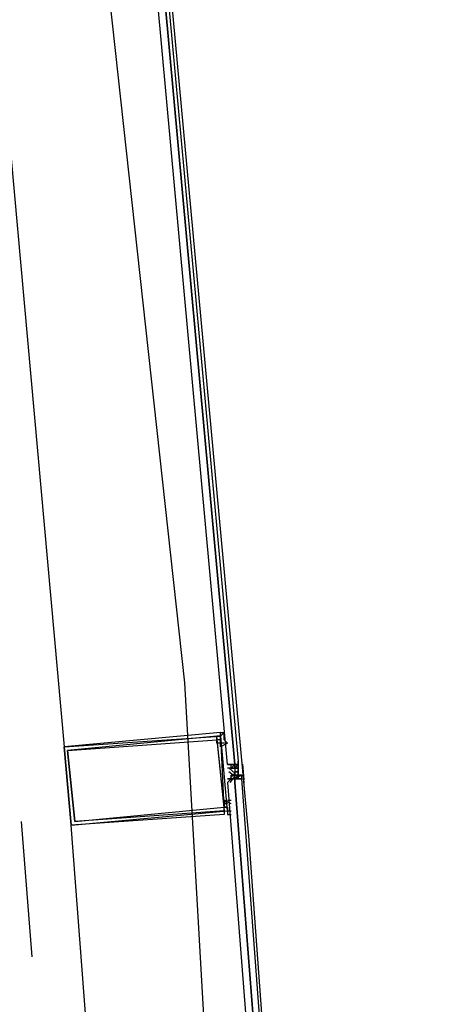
# Model space of a CAD drawing. Header units: feet. Extents: x -79 to 198, y -22 to 181.
# Tile 177 of 203: x 136.74 to 138.31, y 121.96 to 125.65. Entities that reach past the tile are written whole.
import ezdxf

# ---------------------------------------------------------------- set-up
doc = ezdxf.new("R2010")
doc.units = ezdxf.units.FT
doc.layers.add('A-AREA-UNIDAD', color=30, linetype='CONTINUOUS')
doc.layers.add('A-LINEA', color=7, linetype='CONTINUOUS')

msp = doc.modelspace()

# ---------------------------------------------------------------- linework, layer by layer
at = {"layer": 'A-AREA-UNIDAD'}
msp.add_lwpolyline([(114.688, 102.2578), (119.6, 102.1689), (119.712, 103.4844), (121.888, 112.4444), (123.04, 112.4089), (137.28, 109.0133), (137.52, 109.2089), (137.472, 111.0578), (138.048, 111.0933), (137.36, 123.1644), (136.128, 134.3822)], dxfattribs=at)
at = {"layer": 'A-LINEA'}
for p, q in [((136.5733, 126.6178), (136.9067, 122.9244)), ((137.5067, 122.9644), (137.5067, 122.9778)), ((137.52, 122.9778), (137.52, 122.9778)), ((137.5067, 122.9511), (137.5067, 122.9644)), ((137.52, 122.9378), (137.5067, 122.9511)), ((137.52, 122.9644), (137.52, 122.9644)), ((137.52, 122.9511), (137.52, 122.9511)), ((137.56, 122.8578), (137.56, 122.8711)), ((137.52, 122.8578), (137.52, 122.8578)), ((137.52, 122.8578), (137.52, 122.8578)), ((137.52, 122.8578), (137.52, 122.8578)), ((137.52, 122.8578), (137.52, 122.8578)), ((137.5333, 122.8578), (137.5333, 122.8578)), ((137.5333, 122.8578), (137.5333, 122.8578)), ((137.5333, 122.8444), (137.5333, 122.8578)), ((137.5333, 122.8578), (137.5333, 122.8578)), ((137.5333, 122.8578), (137.5333, 122.8578)), ((137.5333, 122.8578), (137.5333, 122.8578)), ((137.5467, 122.8578), (137.5333, 122.8578)), ((137.5333, 122.8578), (137.5333, 122.8578)), ((137.5333, 122.8578), (137.5333, 122.8578)), ((137.5333, 122.8578), (137.5333, 122.8578)), ((137.5333, 122.8578), (137.5333, 122.8578)), ((137.5333, 122.8578), (137.5333, 122.8578)), ((137.5333, 122.8444), (137.5467, 122.8444)), ((137.5333, 122.8444), (137.5333, 122.8444)), ((137.5333, 122.8444), (137.5333, 122.8444)), ((137.5333, 122.8444), (137.5333, 122.8444)), ((137.5333, 122.8444), (137.5467, 122.8444)), ((137.5333, 122.8444), (137.5333, 122.8444)), ((137.5333, 122.8444), (137.5333, 122.8444)), ((137.5333, 122.8444), (137.5467, 122.8444)), ((137.5333, 122.8444), (137.5333, 122.8444)), ((137.5333, 122.8444), (137.5333, 122.8444)), ((137.5333, 122.8444), (137.5333, 122.8444)), ((137.5333, 122.8444), (137.5333, 122.8444)), ((137.5333, 122.8444), (137.5333, 122.8444)), ((137.5333, 122.8444), (137.5333, 122.8444)), ((137.5333, 122.8444), (137.5333, 122.8444)), ((137.5333, 122.8444), (137.5333, 122.8444)), ((137.5333, 122.8444), (137.5333, 122.8444)), ((137.5333, 122.8444), (137.5333, 122.8444)), ((137.5333, 122.8444), (137.5333, 122.8444)), ((137.5333, 122.8444), (137.5333, 122.8444)), ((137.5333, 122.8444), (137.5333, 122.8444)), ((137.5333, 122.8444), (137.5333, 122.8444)), ((137.5467, 122.8444), (137.5333, 122.8444)), ((137.5333, 122.8444), (137.5333, 122.8444)), ((137.5467, 122.8578), (137.5467, 122.8578)), ((137.5467, 122.8444), (137.5467, 122.8578)), ((137.5467, 122.8578), (137.5467, 122.8578)), ((137.5467, 122.8578), (137.5467, 122.8578)), ((137.5467, 122.8578), (137.5467, 122.8578)), ((137.5467, 122.8578), (137.5467, 122.8578)), ((137.5467, 122.8578), (137.5467, 122.8578)), ((137.5467, 122.8578), (137.5467, 122.8578)), ((137.5467, 122.8578), (137.5467, 122.8578)), ((137.5467, 122.8578), (137.5467, 122.8578)), ((137.5467, 122.8578), (137.5467, 122.8578)), ((137.5467, 122.8578), (137.56, 122.8578)), ((137.5467, 122.8444), (137.5467, 122.8578)), ((137.5467, 122.8578), (137.56, 122.8578)), ((137.5467, 122.8578), (137.5467, 122.8578)), ((137.56, 122.8578), (137.5467, 122.8578)), ((137.5467, 122.8578), (137.5467, 122.8578)), ((137.5467, 122.8578), (137.5467, 122.8578)), ((137.56, 122.8578), (137.5467, 122.8578)), ((137.5467, 122.8578), (137.5467, 122.8578)), ((137.5467, 122.8578), (137.5467, 122.8578)), ((137.5467, 122.8578), (137.5467, 122.8444)), ((137.5467, 122.8578), (137.5467, 122.8578)), ((137.5467, 122.8578), (137.5467, 122.8444)), ((137.5467, 122.8578), (137.5467, 122.8578)), ((137.5467, 122.8578), (137.5467, 122.8578)), ((137.5467, 122.8578), (137.5467, 122.8578)), ((137.5467, 122.8578), (137.5467, 122.8578)), ((137.5467, 122.8578), (137.5467, 122.8578)), ((137.5467, 122.8444), (137.5467, 122.8578)), ((137.5467, 122.8444), (137.5467, 122.8578)), ((137.5467, 122.8444), (137.5467, 122.8444)), ((137.5467, 122.8444), (137.5467, 122.8444)), ((137.5467, 122.8444), (137.5467, 122.8444)), ((137.5467, 122.8444), (137.5467, 122.8444)), ((137.5467, 122.8444), (137.5467, 122.8444)), ((137.5467, 122.8444), (137.5467, 122.8444)), ((137.5467, 122.8444), (137.5467, 122.8444)), ((137.5467, 122.8444), (137.5467, 122.8444)), ((137.5467, 122.8444), (137.5467, 122.8444)), ((137.5467, 122.8444), (137.5467, 122.8444)), ((137.5467, 122.8444), (137.5467, 122.8444)), ((137.5467, 122.8444), (137.5467, 122.8444)), ((137.5467, 122.8444), (137.5467, 122.8444)), ((137.5467, 122.8444), (137.5467, 122.8444)), ((137.5467, 122.8444), (137.5467, 122.8444)), ((137.5467, 122.8444), (137.5467, 122.8444)), ((137.5467, 122.8444), (137.5467, 122.8444)), ((137.5467, 122.8444), (137.5467, 122.8444)), ((137.5467, 122.8444), (137.5467, 122.8444)), ((137.5467, 122.8444), (137.5467, 122.8444)), ((137.5467, 122.8444), (137.5467, 122.8444)), ((137.5467, 122.8444), (137.5467, 122.8444)), ((137.5467, 122.8444), (137.5467, 122.8444)), ((137.5467, 122.8444), (137.5467, 122.8444)), ((137.5467, 122.8444), (137.5467, 122.8444)), ((137.5467, 122.8444), (137.5467, 122.8444)), ((137.5467, 122.8444), (137.5467, 122.8444)), ((137.5467, 122.8444), (137.5467, 122.8444)), ((137.56, 122.8444), (137.5467, 122.8444)), ((137.5467, 122.8444), (137.5467, 122.8444)), ((137.5467, 122.8444), (137.5467, 122.8444)), ((137.5467, 122.8444), (137.5467, 122.8444)), ((137.5467, 122.8444), (137.5467, 122.8444)), ((137.5467, 122.8444), (137.5467, 122.8444)), ((137.5467, 122.8444), (137.5467, 122.8444)), ((137.5467, 122.8444), (137.5467, 122.8444)), ((137.5467, 122.8444), (137.5467, 122.8444)), ((137.5467, 122.8444), (137.5467, 122.8444)), ((137.5467, 122.8444), (137.5467, 122.8444)), ((137.5467, 122.8444), (137.5467, 122.8444)), ((137.5467, 122.8444), (137.56, 122.8444)), ((137.5467, 122.8444), (137.5467, 122.8444)), ((137.5467, 122.8444), (137.5467, 122.8311)), ((137.5467, 122.8444), (137.5467, 122.8311)), ((137.5467, 122.8444), (137.56, 122.8444)), ((137.5467, 122.8444), (137.5467, 122.8311)), ((137.5467, 122.8444), (137.56, 122.8444)), ((137.5467, 122.8444), (137.5467, 122.8444)), ((137.5467, 122.8444), (137.56, 122.8444)), ((137.5467, 122.8444), (137.5467, 122.8444)), ((137.5467, 122.8444), (137.5467, 122.8444)), ((137.5467, 122.8444), (137.5467, 122.8444)), ((137.5467, 122.8444), (137.5467, 122.8444)), ((137.5467, 122.8444), (137.5467, 122.8444)), ((137.5467, 122.8444), (137.5467, 122.8444)), ((137.5467, 122.8444), (137.5467, 122.8444)), ((137.5467, 122.8444), (137.5467, 122.8444)), ((137.5467, 122.8444), (137.5467, 122.8444)), ((137.5467, 122.8444), (137.5467, 122.8444)), ((137.5467, 122.8311), (137.5467, 122.8311)), ((137.5467, 122.8311), (137.5467, 122.8311)), ((137.5467, 122.8311), (137.5467, 122.8311)), ((137.56, 122.8311), (137.5467, 122.8311)), ((137.5467, 122.8311), (137.5467, 122.8311)), ((137.5467, 122.8311), (137.5467, 122.8311)), ((137.5467, 122.8311), (137.56, 122.8311)), ((137.5467, 122.8311), (137.5467, 122.8311)), ((137.5467, 122.8311), (137.5467, 122.8311)), ((137.5467, 122.8311), (137.5467, 122.8311)), ((137.5467, 122.8311), (137.5467, 122.8311)), ((137.5467, 122.8311), (137.5467, 122.8311)), ((137.5467, 122.8311), (137.5467, 122.8311)), ((137.5467, 122.8311), (137.5467, 122.8311)), ((137.5467, 122.8311), (137.5467, 122.8311)), ((137.5467, 122.8178), (137.5467, 122.8311)), ((137.5467, 122.8311), (137.5467, 122.8311)), ((137.5467, 122.8178), (137.5467, 122.8311)), ((137.5467, 122.8178), (137.5467, 122.8311)), ((137.5467, 122.8311), (137.5467, 122.8311)), ((137.5467, 122.8311), (137.5467, 122.8311)), ((137.5467, 122.8311), (137.5467, 122.8311)), ((137.5467, 122.8311), (137.5467, 122.8311)), ((137.5467, 122.8311), (137.5467, 122.8311)), ((137.56, 122.8311), (137.5467, 122.8311)), ((137.5467, 122.8311), (137.5467, 122.8178)), ((137.5467, 122.8311), (137.56, 122.8311)), ((137.5467, 122.8311), (137.5467, 122.8311)), ((137.5467, 122.8311), (137.5467, 122.8311)), ((137.5467, 122.8311), (137.5467, 122.8311)), ((137.5467, 122.8311), (137.5467, 122.8311)), ((137.5467, 122.8311), (137.5467, 122.8311)), ((137.5467, 122.8311), (137.5467, 122.8311)), ((137.5467, 122.8311), (137.5467, 122.8311)), ((137.5467, 122.8311), (137.5467, 122.8311)), ((137.5467, 122.8311), (137.5467, 122.8178)), ((137.5467, 122.8311), (137.5467, 122.8311)), ((137.5467, 122.8311), (137.5467, 122.8311)), ((137.5467, 122.8311), (137.5467, 122.8311)), ((137.5467, 122.8311), (137.5467, 122.8311)), ((137.5467, 122.8311), (137.5467, 122.8311)), ((137.5467, 122.8311), (137.5467, 122.8311)), ((137.5467, 122.8311), (137.5467, 122.8311)), ((137.5467, 122.8311), (137.5467, 122.8311)), ((137.5467, 122.8311), (137.5467, 122.8311)), ((137.5467, 122.8311), (137.5467, 122.8311)), ((137.5467, 122.8311), (137.5467, 122.8311)), ((137.5467, 122.8311), (137.5467, 122.8311)), ((137.5467, 122.8311), (137.5467, 122.8311)), ((137.5467, 122.8311), (137.5467, 122.8311)), ((137.5467, 122.8311), (137.5467, 122.8311)), ((137.5467, 122.8311), (137.5467, 122.8311)), ((137.5467, 122.8311), (137.5467, 122.8311)), ((137.5467, 122.8311), (137.5467, 122.8311)), ((137.5467, 122.8311), (137.5467, 122.8311)), ((137.5467, 122.8311), (137.5467, 122.8311)), ((137.5467, 122.8311), (137.5467, 122.8311)), ((137.5467, 122.8311), (137.5467, 122.8311)), ((137.5467, 122.8311), (137.5467, 122.8311)), ((137.5467, 122.8311), (137.5467, 122.8311)), ((137.5467, 122.8311), (137.5467, 122.8311)), ((137.56, 122.8578), (137.56, 122.8578)), ((137.56, 122.8578), (137.56, 122.8578)), ((137.56, 122.8578), (137.56, 122.8578)), ((137.56, 122.8444), (137.56, 122.8578)), ((137.56, 122.8578), (137.56, 122.8578)), ((137.56, 122.8578), (137.56, 122.8578)), ((137.56, 122.8578), (137.56, 122.8578)), ((137.56, 122.8578), (137.56, 122.8578)), ((137.56, 122.8578), (137.56, 122.8578)), ((137.56, 122.8578), (137.56, 122.8578)), ((137.56, 122.8578), (137.56, 122.8578)), ((137.56, 122.8578), (137.56, 122.8578)), ((137.56, 122.8578), (137.56, 122.8578)), ((137.56, 122.8578), (137.56, 122.8578)), ((137.56, 122.8578), (137.56, 122.8578)), ((137.56, 122.8578), (137.56, 122.8578)), ((137.56, 122.8578), (137.56, 122.8578)), ((137.56, 122.8578), (137.56, 122.8578)), ((137.56, 122.8578), (137.56, 122.8444)), ((137.56, 122.8578), (137.56, 122.8578)), ((137.56, 122.8578), (137.56, 122.8578)), ((137.56, 122.8444), (137.56, 122.8444)), ((137.56, 122.8444), (137.56, 122.8444)), ((137.56, 122.8311), (137.56, 122.8444)), ((137.56, 122.8444), (137.56, 122.8444)), ((137.56, 122.8311), (137.56, 122.8444)), ((137.56, 122.8444), (137.56, 122.8444)), ((137.56, 122.8444), (137.56, 122.8444)), ((137.56, 122.8444), (137.56, 122.8444)), ((137.56, 122.8444), (137.56, 122.8444)), ((137.56, 122.8444), (137.56, 122.8444)), ((137.56, 122.8444), (137.56, 122.8444)), ((137.56, 122.8444), (137.56, 122.8444)), ((137.56, 122.8444), (137.56, 122.8444)), ((137.56, 122.8444), (137.56, 122.8444)), ((137.56, 122.8444), (137.56, 122.8444)), ((137.56, 122.8444), (137.56, 122.8444)), ((137.56, 122.8444), (137.56, 122.8444)), ((137.56, 122.8444), (137.56, 122.8444)), ((137.56, 122.8444), (137.56, 122.8311)), ((137.56, 122.8444), (137.56, 122.8444)), ((137.56, 122.8444), (137.56, 122.8444)), ((137.56, 122.8444), (137.56, 122.8311)), ((137.56, 122.8444), (137.56, 122.8444)), ((137.56, 122.8444), (137.56, 122.8444)), ((137.56, 122.8444), (137.56, 122.8444)), ((137.56, 122.8444), (137.56, 122.8444)), ((137.56, 122.8444), (137.56, 122.8444)), ((137.56, 122.8444), (137.56, 122.8444)), ((137.56, 122.8444), (137.56, 122.8444)), ((137.56, 122.8444), (137.56, 122.8444)), ((137.56, 122.8444), (137.56, 122.8444)), ((137.56, 122.8444), (137.56, 122.8444)), ((137.56, 122.8444), (137.56, 122.8444)), ((137.56, 122.8444), (137.56, 122.8444)), ((137.56, 122.8444), (137.56, 122.8444)), ((137.56, 122.8444), (137.56, 122.8444)), ((137.56, 122.8444), (137.56, 122.8444)), ((137.56, 122.8444), (137.56, 122.8444)), ((137.56, 122.8444), (137.56, 122.8444)), ((137.56, 122.8444), (137.56, 122.8444)), ((137.56, 122.8444), (137.56, 122.8444)), ((137.56, 122.8444), (137.56, 122.8444)), ((137.56, 122.8444), (137.56, 122.8444)), ((137.56, 122.8311), (137.56, 122.8311)), ((137.56, 122.8311), (137.56, 122.8311)), ((137.56, 122.8311), (137.56, 122.8311)), ((137.56, 122.8311), (137.56, 122.8311)), ((137.56, 122.8311), (137.56, 122.8311)), ((137.56, 122.8178), (137.56, 122.8311)), ((137.56, 122.8311), (137.56, 122.8311)), ((137.56, 122.8178), (137.56, 122.8311)), ((137.56, 122.8311), (137.56, 122.8311)), ((137.56, 122.8311), (137.56, 122.8311)), ((137.56, 122.8311), (137.56, 122.8311)), ((137.56, 122.8311), (137.56, 122.8311)), ((137.56, 122.8311), (137.56, 122.8311)), ((137.56, 122.8311), (137.56, 122.8311)), ((137.56, 122.8311), (137.56, 122.8311)), ((137.56, 122.8311), (137.56, 122.8311)), ((137.56, 122.8311), (137.56, 122.8311)), ((137.56, 122.8311), (137.56, 122.8178)), ((137.56, 122.8311), (137.56, 122.8311)), ((137.56, 122.8311), (137.56, 122.8311)), ((137.56, 122.8311), (137.56, 122.8311)), ((137.56, 122.8311), (137.56, 122.8311)), ((137.56, 122.8311), (137.56, 122.8311)), ((137.56, 122.8311), (137.56, 122.8311)), ((137.56, 122.8311), (137.56, 122.8311)), ((137.56, 122.8311), (137.56, 122.8178)), ((137.56, 122.8311), (137.56, 122.8311)), ((137.56, 122.8311), (137.56, 122.8178)), ((137.56, 122.8311), (137.56, 122.8311)), ((137.56, 122.8311), (137.56, 122.8311)), ((137.56, 122.8311), (137.56, 122.8311)), ((137.56, 122.8311), (137.56, 122.8311)), ((137.56, 122.8311), (137.56, 122.8178)), ((137.56, 122.8311), (137.56, 122.8311)), ((137.56, 122.8311), (137.56, 122.8178)), ((137.56, 122.8311), (137.56, 122.8178)), ((137.56, 122.8311), (137.56, 122.8311)), ((137.56, 122.8311), (137.56, 122.8311)), ((137.56, 122.8311), (137.56, 122.8311)), ((137.56, 122.8311), (137.56, 122.8311)), ((137.56, 122.8311), (137.56, 122.8311)), ((137.56, 122.8311), (137.56, 122.8311)), ((137.56, 122.8311), (137.56, 122.8311)), ((137.56, 122.8311), (137.56, 122.8311)), ((137.56, 122.8311), (137.56, 122.8311)), ((137.56, 122.8311), (137.56, 122.8311)), ((137.56, 122.8311), (137.56, 122.8311)), ((137.56, 122.8311), (137.56, 122.8311)), ((137.56, 122.8311), (137.56, 122.8311)), ((137.56, 122.8178), (137.56, 122.8311)), ((137.56, 122.8311), (137.56, 122.8311)), ((137.56, 122.8311), (137.56, 122.8311)), ((137.56, 122.8178), (137.56, 122.8311)), ((137.56, 122.8311), (137.56, 122.8311)), ((137.56, 122.8311), (137.56, 122.8311)), ((137.576, 122.8592), (137.5813, 122.8014)), ((137.5764, 122.8471), (137.5808, 122.7893)), ((137.52, 122.8044), (137.52, 122.8044)), ((137.5333, 122.8044), (137.5333, 122.8178)), ((137.5333, 122.8044), (137.5333, 122.8178)), ((137.5333, 122.8178), (137.5333, 122.8178)), ((137.5333, 122.8178), (137.5333, 122.8178)), ((137.5333, 122.8178), (137.5467, 122.8178)), ((137.5333, 122.8178), (137.5333, 122.8178)), ((137.5333, 122.8044), (137.5333, 122.8178)), ((137.5333, 122.8178), (137.5333, 122.8178)), ((137.5333, 122.8044), (137.5333, 122.8178)), ((137.5333, 122.8044), (137.5333, 122.8178)), ((137.5333, 122.8178), (137.5333, 122.8178)), ((137.5333, 122.8178), (137.5333, 122.8178)), ((137.5333, 122.8178), (137.5333, 122.8178)), ((137.5333, 122.8044), (137.5333, 122.8044)), ((137.5333, 122.8044), (137.5333, 122.8044)), ((137.5333, 122.8044), (137.5333, 122.8044)), ((137.5333, 122.8044), (137.5333, 122.8044)), ((137.5333, 122.8044), (137.5333, 122.8044)), ((137.5333, 122.8044), (137.5333, 122.8044)), ((137.5333, 122.8044), (137.5333, 122.8044)), ((137.5333, 122.8044), (137.5333, 122.8044)), ((137.5333, 122.8044), (137.5333, 122.8044)), ((137.5333, 122.8044), (137.5333, 122.8044)), ((137.5333, 122.8044), (137.5333, 122.8044)), ((137.5333, 122.8044), (137.5333, 122.8044)), ((137.5333, 122.8044), (137.5333, 122.8044)), ((137.5333, 122.8044), (137.5333, 122.8044)), ((137.5333, 122.8044), (137.5333, 122.8044)), ((137.5333, 122.8044), (137.5333, 122.8044)), ((137.5333, 122.8044), (137.5333, 122.8044)), ((137.5333, 122.8044), (137.5333, 122.8044)), ((137.5333, 122.8044), (137.5333, 122.8044)), ((137.5467, 122.8178), (137.5467, 122.8178)), ((137.5467, 122.8178), (137.5467, 122.8178)), ((137.5467, 122.8178), (137.5467, 122.8178)), ((137.5467, 122.8178), (137.5467, 122.8178)), ((137.5467, 122.8178), (137.5467, 122.8178)), ((137.5467, 122.8178), (137.5467, 122.8178)), ((137.5467, 122.8178), (137.5467, 122.8178)), ((137.5467, 122.8178), (137.5467, 122.8178)), ((137.5467, 122.8044), (137.5467, 122.8178)), ((137.5467, 122.8178), (137.5467, 122.8178)), ((137.5467, 122.8178), (137.5467, 122.8044)), ((137.5467, 122.8178), (137.5467, 122.8178)), ((137.5467, 122.8178), (137.5467, 122.8178)), ((137.5467, 122.8178), (137.5467, 122.8178)), ((137.5467, 122.8178), (137.5467, 122.8178)), ((137.5467, 122.8178), (137.5467, 122.8178)), ((137.5467, 122.8178), (137.5467, 122.8178)), ((137.5467, 122.8178), (137.5467, 122.8178)), ((137.5467, 122.8178), (137.56, 122.8178)), ((137.5467, 122.8178), (137.5467, 122.8044)), ((137.5467, 122.8178), (137.5467, 122.8044)), ((137.5467, 122.8178), (137.5467, 122.8178)), ((137.5467, 122.8178), (137.5467, 122.8178)), ((137.5467, 122.8178), (137.5467, 122.8178)), ((137.5467, 122.8178), (137.5467, 122.8178)), ((137.5467, 122.8178), (137.56, 122.8178)), ((137.5467, 122.8178), (137.5467, 122.8178)), ((137.5467, 122.8178), (137.5467, 122.8178)), ((137.5467, 122.8178), (137.5467, 122.8178)), ((137.5467, 122.8178), (137.5467, 122.8178)), ((137.5467, 122.8178), (137.5467, 122.8178)), ((137.5467, 122.8178), (137.5467, 122.8178)), ((137.56, 122.8178), (137.5467, 122.8178)), ((137.5467, 122.8044), (137.5467, 122.8178)), ((137.5467, 122.8178), (137.5467, 122.8178)), ((137.5467, 122.8178), (137.56, 122.8178)), ((137.5467, 122.8044), (137.5467, 122.8178)), ((137.5467, 122.8178), (137.5467, 122.8178)), ((137.5467, 122.8178), (137.5467, 122.8178)), ((137.5467, 122.8178), (137.56, 122.8178)), ((137.5467, 122.8178), (137.5467, 122.8178)), ((137.5467, 122.8178), (137.5467, 122.8178)), ((137.56, 122.8178), (137.5467, 122.8044)), ((137.5467, 122.8178), (137.5467, 122.8178)), ((137.5467, 122.8178), (137.5467, 122.8178)), ((137.56, 122.8178), (137.5467, 122.8178)), ((137.5467, 122.8178), (137.5467, 122.8178)), ((137.5467, 122.8178), (137.5467, 122.8178)), ((137.56, 122.8178), (137.5467, 122.8178)), ((137.5467, 122.8178), (137.5467, 122.8178)), ((137.5467, 122.8044), (137.5467, 122.8178)), ((137.5467, 122.8044), (137.5467, 122.8178)), ((137.5467, 122.8044), (137.5467, 122.8178)), ((137.5467, 122.8044), (137.5467, 122.8044)), ((137.5467, 122.8044), (137.5467, 122.8044)), ((137.5467, 122.8044), (137.5467, 122.8044)), ((137.5467, 122.8044), (137.5467, 122.8044)), ((137.5467, 122.8044), (137.5467, 122.8044)), ((137.5467, 122.8044), (137.5467, 122.8044)), ((137.5467, 122.8044), (137.5467, 122.8044)), ((137.5467, 122.8044), (137.5467, 122.8044)), ((137.5467, 122.8044), (137.5467, 122.8044)), ((137.5467, 122.8044), (137.5467, 122.8044)), ((137.5467, 122.8044), (137.56, 122.8044)), ((137.5467, 122.8044), (137.5467, 122.8044)), ((137.5467, 122.8044), (137.5467, 122.8044)), ((137.5467, 122.8044), (137.5467, 122.8044)), ((137.5467, 122.8044), (137.5467, 122.8044)), ((137.5467, 122.8044), (137.5467, 122.8044)), ((137.56, 122.8044), (137.5467, 122.8044)), ((137.5467, 122.8044), (137.5467, 122.8044)), ((137.5467, 122.8044), (137.5467, 122.8044)), ((137.5467, 122.8044), (137.5467, 122.8044)), ((137.5467, 122.8044), (137.5467, 122.8044)), ((137.5467, 122.8044), (137.5467, 122.8044)), ((137.56, 122.8178), (137.5733, 122.8178)), ((137.56, 122.8178), (137.56, 122.8178)), ((137.56, 122.8178), (137.56, 122.8178)), ((137.56, 122.8178), (137.56, 122.8178)), ((137.56, 122.8178), (137.56, 122.8178)), ((137.56, 122.8178), (137.56, 122.8178)), ((137.56, 122.8178), (137.56, 122.8178)), ((137.56, 122.8178), (137.56, 122.8178)), ((137.56, 122.8178), (137.56, 122.8178)), ((137.56, 122.8178), (137.56, 122.8178)), ((137.56, 122.8178), (137.56, 122.8178)), ((137.56, 122.8178), (137.56, 122.8178)), ((137.56, 122.8178), (137.56, 122.8178)), ((137.56, 122.8044), (137.56, 122.8178)), ((137.56, 122.8178), (137.56, 122.8178)), ((137.56, 122.8178), (137.56, 122.8178)), ((137.5733, 122.8178), (137.56, 122.8178)), ((137.56, 122.8178), (137.56, 122.8178)), ((137.56, 122.8178), (137.56, 122.8178)), ((137.56, 122.8178), (137.56, 122.8178)), ((137.56, 122.8178), (137.56, 122.8178)), ((137.56, 122.8178), (137.56, 122.8178)), ((137.56, 122.8178), (137.56, 122.8178)), ((137.56, 122.8178), (137.56, 122.8178)), ((137.56, 122.8178), (137.56, 122.8178)), ((137.56, 122.8178), (137.56, 122.8178)), ((137.56, 122.8178), (137.56, 122.8178)), ((137.56, 122.8178), (137.56, 122.8178)), ((137.56, 122.8178), (137.56, 122.8178)), ((137.56, 122.8178), (137.56, 122.8178)), ((137.56, 122.8178), (137.56, 122.8178)), ((137.56, 122.8178), (137.56, 122.8044)), ((137.56, 122.8178), (137.56, 122.8178)), ((137.56, 122.8178), (137.56, 122.8178)), ((137.56, 122.8178), (137.56, 122.8044)), ((137.56, 122.8178), (137.56, 122.8178)), ((137.56, 122.8178), (137.56, 122.8178)), ((137.56, 122.8178), (137.56, 122.8178)), ((137.56, 122.8178), (137.56, 122.8178)), ((137.56, 122.8178), (137.56, 122.8178)), ((137.56, 122.8178), (137.56, 122.8178)), ((137.56, 122.8044), (137.5733, 122.8044)), ((137.56, 122.8044), (137.56, 122.8044)), ((137.56, 122.8044), (137.56, 122.8044)), ((137.56, 122.8044), (137.56, 122.8044)), ((137.56, 122.8044), (137.56, 122.8044)), ((137.56, 122.8044), (137.56, 122.8044)), ((137.56, 122.8044), (137.56, 122.8044)), ((137.56, 122.8044), (137.56, 122.8044)), ((137.56, 122.8044), (137.56, 122.8044)), ((137.56, 122.8044), (137.56, 122.8044)), ((137.56, 122.8044), (137.56, 122.8044)), ((137.56, 122.8044), (137.56, 122.8044)), ((137.56, 122.8044), (137.56, 122.8044)), ((137.56, 122.8044), (137.56, 122.8044)), ((137.56, 122.8044), (137.56, 122.8044)), ((137.56, 122.8044), (137.56, 122.8044)), ((137.5733, 122.8044), (137.56, 122.8044)), ((137.56, 122.8044), (137.56, 122.8044)), ((137.56, 122.8044), (137.56, 122.8044)), ((137.5733, 122.8044), (137.56, 122.8044)), ((137.56, 122.8044), (137.56, 122.8044)), ((137.56, 122.8044), (137.56, 122.8044)), ((137.56, 122.8044), (137.56, 122.8044)), ((137.56, 122.8044), (137.56, 122.8044)), ((137.5733, 122.8178), (137.5733, 122.8178)), ((137.5733, 122.8178), (137.5733, 122.8178)), ((137.5733, 122.8178), (137.5733, 122.8178)), ((137.5733, 122.8044), (137.5733, 122.8178)), ((137.5733, 122.8044), (137.5733, 122.8044)), ((137.5733, 122.8044), (137.5733, 122.8044)), ((137.5733, 122.8044), (137.5733, 122.8044)), ((137.5733, 122.8044), (137.5733, 122.8044)), ((137.5733, 122.8044), (137.5733, 122.8044)), ((137.5733, 122.8044), (137.5733, 122.8044)), ((137.5067, 122.6844), (137.5067, 122.6844)), ((137.52, 122.6978), (137.52, 122.6978)), ((137.5333, 122.7111), (137.5333, 122.7111)), ((137.5333, 122.7111), (137.5333, 122.7111)), ((136.7867, 122.1378), (136.7467, 122.6444)), ((137.2133, 118.9378), (136.9333, 122.6311))]:
    msp.add_line(p, q, dxfattribs=at)
for points in [[(138.3067, 108.7111), (138.2133, 112.1778), (138.0667, 115.6578), (137.8533, 119.1244), (137.6, 122.5911), (137.28, 126.0578), (136.9067, 129.5244), (136.48, 132.9778), (136, 136.4178), (135.4667, 139.8578), (134.88, 143.2844)], [(137.1733, 126.7911), (137.1867, 126.7911), (137.5467, 122.8578), (137.5333, 122.8578), (137.52, 122.8578), (137.16, 126.7911), (137.1733, 126.7911)], [(137.2, 126.7911), (137.56, 122.8711), (137.56, 122.8578), (137.5467, 122.8578), (137.1867, 126.7911), (137.2, 126.7911)], [(136.9067, 122.9244), (136.9333, 122.6311), (137.52, 122.6844), (137.4933, 122.9778), (136.9067, 122.9244)], [(137.5067, 122.9378), (137.5067, 122.9378), (137.4933, 122.9378), (137.4933, 122.9378), (137.4933, 122.9511), (137.4933, 122.9511), (137.48, 122.9511), (137.48, 122.9511), (137.48, 122.9511), (137.48, 122.9644), (137.48, 122.9644), (137.48, 122.9644), (137.48, 122.9644), (137.48, 122.9644), (137.4933, 122.9644), (137.4933, 122.9644), (137.4933, 122.9778), (137.4933, 122.9778), (137.5067, 122.9778), (137.5067, 122.9778)], [(137.52, 122.9378), (137.52, 122.9378), (137.52, 122.9378), (137.52, 122.9378), (137.4933, 122.9244), (137.4933, 122.9244), (137.4933, 122.9511), (137.4933, 122.9511), (137.4933, 122.9511), (137.4933, 122.9378), (137.48, 122.9378), (137.48, 122.9511), (137.48, 122.9511), (137.48, 122.9644), (137.4933, 122.9644), (137.4933, 122.9511), (137.4933, 122.9511), (137.4933, 122.9511), (137.4933, 122.9644), (137.4933, 122.9644), (137.5067, 122.9778), (137.5067, 122.9778)], [(136.9333, 122.6311), (136.9067, 122.9244), (137.4933, 122.9644), (137.5067, 122.6711), (136.9333, 122.6311)], [(136.92, 122.9111), (136.9467, 122.6444), (137.5067, 122.6978), (137.48, 122.9644), (136.92, 122.9111)], [(136.9467, 122.6444), (136.92, 122.9111), (137.48, 122.9511), (137.5067, 122.6844), (136.9467, 122.6444)], [(137.4933, 122.9511), (137.48, 122.9511), (137.48, 122.9511)], [(137.4933, 122.9511), (137.4933, 122.9511), (137.4933, 122.9511)], [(137.52, 122.9644), (137.52, 122.9644), (137.52, 122.9644)], [(137.52, 122.9511), (137.52, 122.9511), (137.52, 122.9511)], [(137.52, 122.8578), (137.5333, 122.8578), (137.5467, 122.8578), (137.56, 122.8578), (137.56, 122.8711)], [(137.56, 122.8578), (137.5467, 122.8444), (137.5467, 122.8578), (137.5333, 122.8444), (137.52, 122.8444)], [(137.5294, 122.7913), (137.5466, 122.8132), (137.5252, 122.8311)], [(137.5286, 122.8045), (137.5466, 122.8257), (137.526, 122.8444)], [(137.5467, 122.8444), (137.5467, 122.8578), (137.5333, 122.8578)], [(137.5467, 122.8444), (137.56, 122.8444), (137.56, 122.8311)], [(137.5733, 122.8178), (137.5467, 122.8044), (137.5333, 122.8044), (137.52, 122.8044)], [(137.84, 118.8578), (137.8533, 118.8711), (137.5467, 122.7911), (137.5467, 122.8044), (137.5333, 122.8044), (137.52, 122.7911), (137.8267, 118.8578), (137.84, 118.8578)], [(137.52, 122.8044), (137.5333, 122.8044), (137.5467, 122.8044), (137.5467, 122.7911), (137.5467, 122.8044), (137.5733, 122.8044)], [(137.5467, 122.8044), (137.5467, 122.8178), (137.56, 122.8178)], [(137.8667, 118.8711), (137.5733, 122.8044), (137.5467, 122.8044), (137.5467, 122.7911), (137.8533, 118.8711), (137.8533, 118.8578), (137.8667, 118.8578), (137.8667, 118.8711)], [(137.5067, 122.7244), (137.5067, 122.7244), (137.52, 122.7111), (137.52, 122.7111), (137.5067, 122.7111), (137.5067, 122.7111), (137.5067, 122.7111), (137.5067, 122.6978), (137.5067, 122.6978), (137.5067, 122.6978), (137.5067, 122.6978), (137.5067, 122.6978), (137.52, 122.6978), (137.52, 122.6978), (137.52, 122.6844), (137.52, 122.6844), (137.5333, 122.6844), (137.5333, 122.6844), (137.5333, 122.6844)], [(137.5333, 122.7111), (137.5333, 122.7111), (137.5333, 122.7111), (137.5333, 122.7111), (137.5067, 122.7244), (137.5067, 122.7244), (137.5067, 122.6978), (137.5067, 122.6978), (137.5067, 122.6978), (137.5067, 122.6978), (137.5067, 122.6978), (137.5067, 122.6978), (137.5067, 122.6978), (137.5067, 122.6978), (137.5067, 122.6978), (137.5067, 122.6978)], [(137.52, 122.7244), (137.5333, 122.7244), (137.5333, 122.7244), (137.5333, 122.7244)], [(137.52, 122.6978), (137.5067, 122.6978), (137.5067, 122.6978), (137.5067, 122.6978)], [(137.5067, 122.6844), (137.5067, 122.6844), (137.5067, 122.6844), (137.5067, 122.6844), (137.5067, 122.6844), (137.5067, 122.6844)], [(137.52, 122.6844), (137.52, 122.6711), (137.52, 122.6711), (137.5333, 122.6711), (137.5333, 122.6711)], [(137.5333, 122.6978), (137.5333, 122.6978), (137.5333, 122.6978)], [(137.5333, 122.6978), (137.5333, 122.6978), (137.5333, 122.6978)], [(137.5333, 122.6844), (137.5333, 122.6844), (137.5333, 122.6844)]]:
    msp.add_lwpolyline(points, dxfattribs=at)
msp.add_lwpolyline([(137.4933, 122.9644), (137.48, 122.9644), (137.48, 122.9644), (137.4933, 122.9644)], close=True, dxfattribs=at)

doc.saveas('drawing.dxf')
